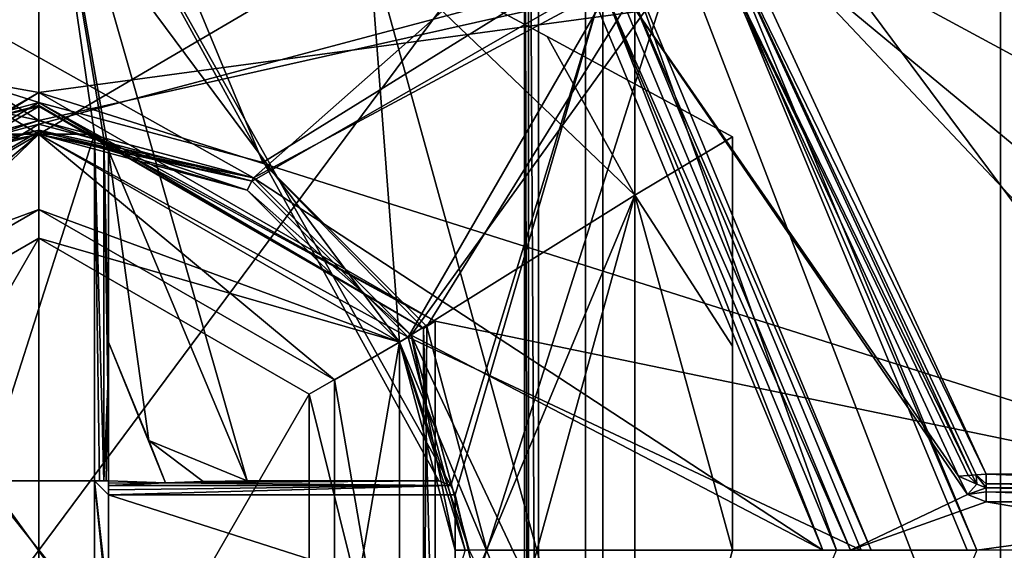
# Model space of a CAD drawing. Extents: x -250 to 250, y -426 to 356.
# Tile 36 of 256: x -0.14 to 6.96, y -259.75 to -255.92. Entities that reach past the tile are written whole.
import ezdxf

# ---------------------------------------------------------------- set-up
doc = ezdxf.new("R2010")
doc.units = 0
doc.header["$LTSCALE"] = 41.718519
for name, color, linetype in [('1630', 7, 'CONTINUOUS'), ('1643', 7, 'CONTINUOUS'), ('2503', 7, 'CONTINUOUS'), ('2509', 7, 'CONTINUOUS'), ('3844', 7, 'CONTINUOUS'), ('3848', 7, 'CONTINUOUS'), ('3868', 7, 'CONTINUOUS'), ('3869', 7, 'CONTINUOUS'), ('3870', 7, 'CONTINUOUS'), ('3871', 7, 'CONTINUOUS'), ('3874', 7, 'CONTINUOUS'), ('3883', 7, 'CONTINUOUS'), ('3909', 7, 'CONTINUOUS'), ('3910', 7, 'CONTINUOUS'), ('3920', 7, 'CONTINUOUS'), ('3921', 7, 'CONTINUOUS'), ('3936', 7, 'CONTINUOUS'), ('3937', 7, 'CONTINUOUS'), ('3938', 7, 'CONTINUOUS'), ('3961', 7, 'CONTINUOUS'), ('3962', 7, 'CONTINUOUS'), ('3963', 7, 'CONTINUOUS'), ('4025', 7, 'CONTINUOUS'), ('4027', 7, 'CONTINUOUS'), ('4029', 7, 'CONTINUOUS'), ('4030', 7, 'CONTINUOUS'), ('4249', 7, 'CONTINUOUS'), ('4255', 7, 'CONTINUOUS'), ('4259', 7, 'CONTINUOUS'), ('4260', 7, 'CONTINUOUS'), ('4261', 7, 'CONTINUOUS'), ('4262', 7, 'CONTINUOUS'), ('4287', 7, 'CONTINUOUS'), ('4289', 7, 'CONTINUOUS'), ('4290', 7, 'CONTINUOUS'), ('4291', 7, 'CONTINUOUS'), ('4292', 7, 'CONTINUOUS'), ('4359', 7, 'CONTINUOUS'), ('4360', 7, 'CONTINUOUS'), ('4364', 7, 'CONTINUOUS'), ('4365', 7, 'CONTINUOUS'), ('4369', 7, 'CONTINUOUS'), ('4370', 7, 'CONTINUOUS'), ('4371', 7, 'CONTINUOUS'), ('4372', 7, 'CONTINUOUS'), ('4373', 7, 'CONTINUOUS'), ('4374', 7, 'CONTINUOUS'), ('4375', 7, 'CONTINUOUS'), ('4376', 7, 'CONTINUOUS'), ('4452', 7, 'CONTINUOUS'), ('4455', 7, 'CONTINUOUS'), ('686', 7, 'CONTINUOUS'), ('687', 7, 'CONTINUOUS'), ('688', 7, 'CONTINUOUS'), ('689', 7, 'CONTINUOUS'), ('691', 7, 'CONTINUOUS'), ('692', 7, 'CONTINUOUS'), ('694', 7, 'CONTINUOUS'), ('695', 7, 'CONTINUOUS'), ('696', 7, 'CONTINUOUS'), ('697', 7, 'CONTINUOUS'), ('699', 7, 'CONTINUOUS'), ('709', 7, 'CONTINUOUS'), ('712', 7, 'CONTINUOUS'), ('713', 7, 'CONTINUOUS'), ('714', 7, 'CONTINUOUS'), ('721', 7, 'CONTINUOUS'), ('722', 7, 'CONTINUOUS'), ('723', 7, 'CONTINUOUS'), ('724', 7, 'CONTINUOUS'), ('725', 7, 'CONTINUOUS'), ('727', 7, 'CONTINUOUS'), ('728', 7, 'CONTINUOUS'), ('736', 7, 'CONTINUOUS'), ('737', 7, 'CONTINUOUS')]:
    doc.layers.add(name, color=color, linetype=linetype)

msp = doc.modelspace()

# ---------------------------------------------------------------- linework, layer by layer
at = {"layer": '1630', "color": 7, "linetype": 'CONTINUOUS'}
for points in [[(3.6, -265.5, -64.65), (10.2575, -254.6195, -64.65), (3.6, -252.5, -64.65), (3.6, -265.5, -64.65)], [(10.7493, -259.8559, -64.65), (10.2575, -254.6195, -64.65), (3.6, -265.5, -64.65), (10.7493, -259.8559, -64.65)]]:
    msp.add_3dface(points, dxfattribs=at)
at = {"layer": '1643', "color": 7, "linetype": 'CONTINUOUS'}
for points in [[(3.5, -252.5, -64.75), (3.5, -252.5, -68.45), (3.5, -265.5, -68.45), (3.5, -252.5, -64.75)], [(3.5, -265.5, -64.75), (3.5, -252.5, -64.75), (3.5, -265.5, -68.45), (3.5, -265.5, -64.75)]]:
    msp.add_3dface(points, dxfattribs=at)
at = {"layer": '2503', "color": 7, "linetype": 'CONTINUOUS'}
for points in [[(3.5, -252.5, -64.75), (3.5293, -265.5, -64.6793), (3.5293, -252.5, -64.6793), (3.5, -252.5, -64.75)], [(3.5, -252.5, -64.75), (3.5, -265.5, -64.75), (3.5293, -265.5, -64.6793), (3.5, -252.5, -64.75)], [(3.6, -265.5, -64.65), (3.6, -252.5, -64.65), (3.5293, -252.5, -64.6793), (3.6, -265.5, -64.65)], [(3.5293, -265.5, -64.6793), (3.6, -265.5, -64.65), (3.5293, -252.5, -64.6793), (3.5293, -265.5, -64.6793)]]:
    msp.add_3dface(points, dxfattribs=at)
at = {"layer": '2509', "color": 7, "linetype": 'CONTINUOUS'}
for points in [[(3.5, -265.5, -68.45), (3.5, -252.5, -68.45), (7.6264, -263.2356, -68.45), (3.5, -265.5, -68.45)], [(7.6264, -263.2356, -68.45), (3.5, -252.5, -68.45), (7.9589, -258.5019, -68.45), (7.6264, -263.2356, -68.45)], [(7.9589, -258.5019, -68.45), (3.5, -252.5, -68.45), (7.5324, -254.2217, -68.45), (7.9589, -258.5019, -68.45)]]:
    msp.add_3dface(points, dxfattribs=at)
at = {"layer": '3844', "color": 7, "linetype": 'CONTINUOUS'}
for points in [[(6.9326, -252.3049, 0.35), (-6.9326, -252.3049, 0.35), (1.5461, -257.0632, 0.35), (6.9326, -252.3049, 0.35)], [(0, -256.65, 0.35), (-6.9326, -252.3049, 0.35), (-1.5459, -257.0631, 0.35), (0, -256.65, 0.35)], [(-6.9326, -252.3049, 0.35), (0, -256.65, 0.35), (1.5461, -257.0632, 0.35), (-6.9326, -252.3049, 0.35)], [(2.6837, -258.1987, 0.35), (6.9326, -252.3049, 0.35), (1.5461, -257.0632, 0.35), (2.6837, -258.1987, 0.35)], [(6.9326, -267.1951, 0.35), (6.9326, -252.3049, 0.35), (2.6837, -258.1987, 0.35), (6.9326, -267.1951, 0.35)], [(7.9957, -259.279, 0.35), (6.9326, -252.3049, 0.35), (7.6848, -263.8922, 0.35), (7.9957, -259.279, 0.35)], [(6.9326, -252.3049, 0.35), (6.9326, -267.1951, 0.35), (7.6848, -263.8922, 0.35), (6.9326, -252.3049, 0.35)], [(3.1, -259.7501, 0.35), (6.9326, -267.1951, 0.35), (2.6837, -258.1987, 0.35), (3.1, -259.7501, 0.35)]]:
    msp.add_3dface(points, dxfattribs=at)
at = {"layer": '3848', "color": 7, "linetype": 'CONTINUOUS'}
for points in [[(8.8939, -259.2, -11.15), (4.8432, -254.9058, -11.15), (8.266, -254.1656, -11.15), (8.8939, -259.2, -11.15)], [(6.8279, -259.2, -11.15), (4.8432, -254.9058, -11.15), (8.8939, -259.2, -11.15), (6.8279, -259.2, -11.15)], [(-3.9923, -255.752, -11.15), (3.9923, -255.752, -11.15), (0, -256.65, -11.15), (-3.9923, -255.752, -11.15)], [(-3.9923, -255.752, -11.15), (0, -256.65, -11.15), (-1.5461, -257.0632, -11.15), (-3.9923, -255.752, -11.15)], [(0, -256.65, -11.15), (3.9923, -255.752, -11.15), (1.546, -257.0631, -11.15), (0, -256.65, -11.15)], [(3.9923, -255.752, -11.15), (5.65, -259.75, -11.15), (1.546, -257.0631, -11.15), (3.9923, -255.752, -11.15)], [(1.546, -257.0631, -11.15), (5.65, -259.75, -11.15), (2.6836, -258.1985, -11.15), (1.546, -257.0631, -11.15)], [(2.6836, -258.1985, -11.15), (5.65, -259.75, -11.15), (3.1, -259.7499, -11.15), (2.6836, -258.1985, -11.15)]]:
    msp.add_3dface(points, dxfattribs=at)
at = {"layer": '3868', "color": 7, "linetype": 'CONTINUOUS'}
for points in [[(0, -256.75, 0.25), (1.5, -257.1519, -11.05), (1.5, -257.1519, 0.25), (0, -256.75, 0.25)], [(0, -256.75, -11.05), (1.5, -257.1519, -11.05), (0, -256.75, 0.25), (0, -256.75, -11.05)], [(1.5, -257.1519, 0.25), (2.5981, -258.25, -11.05), (2.5981, -258.25, 0.25), (1.5, -257.1519, 0.25)], [(1.5, -257.1519, -11.05), (2.5981, -258.25, -11.05), (1.5, -257.1519, 0.25), (1.5, -257.1519, -11.05)], [(2.5981, -258.25, 0.25), (3, -259.75, -11.05), (3, -259.75, 0.25), (2.5981, -258.25, 0.25)], [(2.5981, -258.25, -11.05), (3, -259.75, -11.05), (2.5981, -258.25, 0.25), (2.5981, -258.25, -11.05)]]:
    msp.add_3dface(points, dxfattribs=at)
at = {"layer": '3869', "color": 7, "linetype": 'CONTINUOUS'}
for points in [[(-1.5, -257.1519, -11.05), (0, -256.75, -11.05), (-1.5, -257.1519, 0.25), (-1.5, -257.1519, -11.05)], [(0, -256.75, -11.05), (0, -256.75, 0.25), (-1.5, -257.1519, 0.25), (0, -256.75, -11.05)]]:
    msp.add_3dface(points, dxfattribs=at)
at = {"layer": '3870', "color": 7, "linetype": 'CONTINUOUS'}
for points in [[(4.7018, -255.0473, -15.15), (6.6285, -259.2161, -15.15), (4.1341, -255.611, -15.15), (4.7018, -255.0473, -15.15)], [(6.6285, -259.2161, -15.15), (6.6924, -259.3471, -15.15), (4.1341, -255.611, -15.15), (6.6285, -259.2161, -15.15)], [(4.1341, -255.611, -15.15), (6.6924, -259.3471, -15.15), (5.85, -259.75, -15.15), (4.1341, -255.611, -15.15)], [(6.6924, -259.3471, -15.15), (6.8279, -259.4, -15.15), (5.85, -259.75, -15.15), (6.6924, -259.3471, -15.15)], [(6.8279, -259.4, -15.15), (8.9, -259.75, -15.15), (5.85, -259.75, -15.15), (6.8279, -259.4, -15.15)], [(8.8975, -259.4, -15.15), (8.9, -259.75, -15.15), (6.8279, -259.4, -15.15), (8.8975, -259.4, -15.15)]]:
    msp.add_3dface(points, dxfattribs=at)
at = {"layer": '3871', "color": 7, "linetype": 'CONTINUOUS'}
for points in [[(4.0659, -255.6841, -15.05), (5.75, -259.75, -15.05), (4.0659, -255.6841, -11.25), (4.0659, -255.6841, -15.05)], [(4.0659, -255.6841, -11.25), (5.75, -259.75, -15.05), (5.75, -259.75, -11.25), (4.0659, -255.6841, -11.25)]]:
    msp.add_3dface(points, dxfattribs=at)
at = {"layer": '3874', "color": 7, "linetype": 'CONTINUOUS'}
for points in [[(6.7282, -259.208, -11.25), (4.773, -254.977, -15.05), (4.773, -254.977, -11.25), (6.7282, -259.208, -11.25)], [(6.7282, -259.208, -15.05), (4.773, -254.977, -15.05), (6.7282, -259.208, -11.25), (6.7282, -259.208, -15.05)]]:
    msp.add_3dface(points, dxfattribs=at)
at = {"layer": '3883', "color": 7, "linetype": 'CONTINUOUS'}
msp.add_3dface([(6.9326, -252.3049, 0.35), (7.9957, -259.279, 0.35), (7.2705, -252.2009, 0.2036), (6.9326, -252.3049, 0.35)], dxfattribs=at)
at = {"layer": '3909', "color": 7, "linetype": 'CONTINUOUS'}
for points in [[(0, -256.65, 0.35), (-1.5459, -257.0631, 0.35), (0, -256.7207, 0.3207), (0, -256.65, 0.35)], [(-1.5459, -257.0631, 0.35), (0, -256.75, 0.25), (0, -256.7207, 0.3207), (-1.5459, -257.0631, 0.35)], [(0, -256.75, 0.25), (-1.5459, -257.0631, 0.35), (-1.5, -257.1519, 0.25), (0, -256.75, 0.25)]]:
    msp.add_3dface(points, dxfattribs=at)
at = {"layer": '3910', "color": 7, "linetype": 'CONTINUOUS'}
for points in [[(1.5, -257.1519, 0.25), (0, -256.65, 0.35), (0, -256.7207, 0.3207), (1.5, -257.1519, 0.25)], [(1.5461, -257.0632, 0.35), (0, -256.65, 0.35), (1.5, -257.1519, 0.25), (1.5461, -257.0632, 0.35)], [(0, -256.75, 0.25), (1.5, -257.1519, 0.25), (0, -256.7207, 0.3207), (0, -256.75, 0.25)], [(2.6837, -258.1987, 0.35), (1.5461, -257.0632, 0.35), (1.5, -257.1519, 0.25), (2.6837, -258.1987, 0.35)], [(2.6837, -258.1987, 0.35), (1.5, -257.1519, 0.25), (2.5981, -258.25, 0.25), (2.6837, -258.1987, 0.35)], [(2.6837, -258.1987, 0.35), (2.5981, -258.25, 0.25), (3, -259.75, 0.25), (2.6837, -258.1987, 0.35)], [(3.1, -259.7501, 0.35), (2.6837, -258.1987, 0.35), (3, -259.75, 0.25), (3.1, -259.7501, 0.35)]]:
    msp.add_3dface(points, dxfattribs=at)
at = {"layer": '3920', "color": 7, "linetype": 'CONTINUOUS'}
for points in [[(8.8939, -259.3, -11.25), (8.8939, -259.3, -15.05), (6.8279, -259.3, -11.25), (8.8939, -259.3, -11.25)], [(6.8279, -259.3, -11.25), (8.8939, -259.3, -15.05), (6.8279, -259.3, -15.05), (6.8279, -259.3, -11.25)]]:
    msp.add_3dface(points, dxfattribs=at)
at = {"layer": '3921', "color": 7, "linetype": 'CONTINUOUS'}
for points in [[(6.7601, -259.2735, -15.05), (6.7282, -259.208, -15.05), (6.7601, -259.2735, -11.25), (6.7601, -259.2735, -15.05)], [(6.7282, -259.208, -15.05), (6.7282, -259.208, -11.25), (6.7601, -259.2735, -11.25), (6.7282, -259.208, -15.05)], [(6.8279, -259.3, -11.25), (6.8279, -259.3, -15.05), (6.7601, -259.2735, -15.05), (6.8279, -259.3, -11.25)], [(6.8279, -259.3, -11.25), (6.7601, -259.2735, -15.05), (6.7601, -259.2735, -11.25), (6.8279, -259.3, -11.25)]]:
    msp.add_3dface(points, dxfattribs=at)
at = {"layer": '3936', "color": 7, "linetype": 'CONTINUOUS'}
for points in [[(4.7018, -255.0473, -15.15), (4.773, -254.977, -15.05), (6.7282, -259.208, -15.05), (4.7018, -255.0473, -15.15)], [(4.7018, -255.0473, -15.15), (6.7282, -259.208, -15.05), (6.699, -259.2104, -15.1207), (4.7018, -255.0473, -15.15)], [(6.6285, -259.2161, -15.15), (4.7018, -255.0473, -15.15), (6.699, -259.2104, -15.1207), (6.6285, -259.2161, -15.15)]]:
    msp.add_3dface(points, dxfattribs=at)
at = {"layer": '3937', "color": 7, "linetype": 'CONTINUOUS'}
for points in [[(6.7601, -259.2735, -15.05), (6.6285, -259.2161, -15.15), (6.699, -259.2104, -15.1207), (6.7601, -259.2735, -15.05)], [(6.6924, -259.3471, -15.15), (6.6285, -259.2161, -15.15), (6.7601, -259.2735, -15.05), (6.6924, -259.3471, -15.15)], [(6.7282, -259.208, -15.05), (6.7601, -259.2735, -15.05), (6.699, -259.2104, -15.1207), (6.7282, -259.208, -15.05)], [(6.8279, -259.3, -15.05), (6.6924, -259.3471, -15.15), (6.7601, -259.2735, -15.05), (6.8279, -259.3, -15.05)], [(6.6924, -259.3471, -15.15), (6.8279, -259.3, -15.05), (6.8279, -259.3293, -15.1207), (6.6924, -259.3471, -15.15)], [(6.8279, -259.4, -15.15), (6.6924, -259.3471, -15.15), (6.8279, -259.3293, -15.1207), (6.8279, -259.4, -15.15)]]:
    msp.add_3dface(points, dxfattribs=at)
at = {"layer": '3938', "color": 7, "linetype": 'CONTINUOUS'}
for points in [[(6.8279, -259.3, -15.05), (8.8939, -259.3, -15.05), (8.8958, -259.3472, -15.1349), (6.8279, -259.3, -15.05)], [(6.8279, -259.3, -15.05), (8.8958, -259.3472, -15.1349), (6.8279, -259.3293, -15.1207), (6.8279, -259.3, -15.05)], [(8.8975, -259.4, -15.15), (6.8279, -259.4, -15.15), (6.8279, -259.3293, -15.1207), (8.8975, -259.4, -15.15)], [(8.8958, -259.3472, -15.1349), (8.8975, -259.4, -15.15), (6.8279, -259.3293, -15.1207), (8.8958, -259.3472, -15.1349)]]:
    msp.add_3dface(points, dxfattribs=at)
at = {"layer": '3961', "color": 7, "linetype": 'CONTINUOUS'}
for points in [[(4.8432, -254.9058, -11.15), (6.8279, -259.2, -11.15), (4.773, -254.977, -11.25), (4.8432, -254.9058, -11.15)], [(6.7282, -259.208, -11.25), (4.773, -254.977, -11.25), (6.7566, -259.2059, -11.1802), (6.7282, -259.208, -11.25)], [(4.773, -254.977, -11.25), (6.8279, -259.2, -11.15), (6.7566, -259.2059, -11.1802), (4.773, -254.977, -11.25)]]:
    msp.add_3dface(points, dxfattribs=at)
at = {"layer": '3962', "color": 7, "linetype": 'CONTINUOUS'}
for points in [[(6.7601, -259.2735, -11.25), (6.7282, -259.208, -11.25), (6.7566, -259.2059, -11.1802), (6.7601, -259.2735, -11.25)], [(6.8279, -259.2, -11.15), (6.8279, -259.2713, -11.1799), (6.7566, -259.2059, -11.1802), (6.8279, -259.2, -11.15)], [(6.8279, -259.2713, -11.1799), (6.8279, -259.3, -11.25), (6.7566, -259.2059, -11.1802), (6.8279, -259.2713, -11.1799)], [(6.8279, -259.3, -11.25), (6.7601, -259.2735, -11.25), (6.7566, -259.2059, -11.1802), (6.8279, -259.3, -11.25)]]:
    msp.add_3dface(points, dxfattribs=at)
at = {"layer": '3963', "color": 7, "linetype": 'CONTINUOUS'}
for points in [[(6.8279, -259.2, -11.15), (8.8939, -259.2707, -11.1793), (6.8279, -259.2713, -11.1799), (6.8279, -259.2, -11.15)], [(6.8279, -259.2, -11.15), (8.8939, -259.2, -11.15), (8.8939, -259.2707, -11.1793), (6.8279, -259.2, -11.15)], [(8.8939, -259.2707, -11.1793), (8.8939, -259.3, -11.25), (6.8279, -259.2713, -11.1799), (8.8939, -259.2707, -11.1793)], [(8.8939, -259.3, -11.25), (6.8279, -259.3, -11.25), (6.8279, -259.2713, -11.1799), (8.8939, -259.3, -11.25)]]:
    msp.add_3dface(points, dxfattribs=at)
at = {"layer": '4025', "color": 7, "linetype": 'CONTINUOUS'}
for points in [[(4.1341, -255.611, -15.15), (5.85, -259.75, -15.15), (4.0659, -255.6841, -15.05), (4.1341, -255.611, -15.15)], [(5.85, -259.75, -15.15), (5.75, -259.75, -15.05), (4.0659, -255.6841, -15.05), (5.85, -259.75, -15.15)]]:
    msp.add_3dface(points, dxfattribs=at)
at = {"layer": '4027', "color": 7, "linetype": 'CONTINUOUS'}
for points in [[(5.65, -259.75, -11.15), (3.9923, -255.752, -11.15), (4.0659, -255.6841, -11.25), (5.65, -259.75, -11.15)], [(5.65, -259.75, -11.15), (4.0659, -255.6841, -11.25), (5.75, -259.75, -11.25), (5.65, -259.75, -11.15)]]:
    msp.add_3dface(points, dxfattribs=at)
at = {"layer": '4029', "color": 7, "linetype": 'CONTINUOUS'}
for points in [[(0, -256.65, -11.15), (1.546, -257.0631, -11.15), (0, -256.7207, -11.1207), (0, -256.65, -11.15)], [(1.546, -257.0631, -11.15), (0, -256.75, -11.05), (0, -256.7207, -11.1207), (1.546, -257.0631, -11.15)], [(1.546, -257.0631, -11.15), (1.5, -257.1519, -11.05), (0, -256.75, -11.05), (1.546, -257.0631, -11.15)], [(1.546, -257.0631, -11.15), (2.6836, -258.1985, -11.15), (1.5, -257.1519, -11.05), (1.546, -257.0631, -11.15)], [(2.6836, -258.1985, -11.15), (2.5981, -258.25, -11.05), (1.5, -257.1519, -11.05), (2.6836, -258.1985, -11.15)], [(2.6836, -258.1985, -11.15), (3.1, -259.7499, -11.15), (2.5981, -258.25, -11.05), (2.6836, -258.1985, -11.15)], [(3.1, -259.7499, -11.15), (3, -259.75, -11.05), (2.5981, -258.25, -11.05), (3.1, -259.7499, -11.15)]]:
    msp.add_3dface(points, dxfattribs=at)
at = {"layer": '4030', "color": 7, "linetype": 'CONTINUOUS'}
for points in [[(-1.5461, -257.0632, -11.15), (0, -256.65, -11.15), (-1.5, -257.1519, -11.05), (-1.5461, -257.0632, -11.15)], [(-1.5, -257.1519, -11.05), (0, -256.65, -11.15), (0, -256.7207, -11.1207), (-1.5, -257.1519, -11.05)], [(0, -256.75, -11.05), (-1.5, -257.1519, -11.05), (0, -256.7207, -11.1207), (0, -256.75, -11.05)]]:
    msp.add_3dface(points, dxfattribs=at)
at = {"layer": '4249', "color": 7, "linetype": 'CONTINUOUS'}
for points in [[(12.2387, -258.9986, 13.35), (11.5903, -253.8451, 13.35), (4.78, -254.968, 13.35), (12.2387, -258.9986, 13.35)], [(6.7613, -259.75, 13.35), (12.2387, -258.9986, 13.35), (4.78, -254.968, 13.35), (6.7613, -259.75, 13.35)], [(4.7801, -264.5319, 13.35), (12.2387, -258.9986, 13.35), (6.7613, -259.75, 13.35), (4.7801, -264.5319, 13.35)], [(11.7585, -264.8668, 13.35), (12.2387, -258.9986, 13.35), (4.7801, -264.5319, 13.35), (11.7585, -264.8668, 13.35)]]:
    msp.add_3dface(points, dxfattribs=at)
at = {"layer": '4255', "color": 7, "linetype": 'CONTINUOUS'}
for points in [[(-9.1024, -254.8216, 7.85), (0, -256.45, 7.85), (-2.8569, -258.0984, 7.85), (-9.1024, -254.8216, 7.85)], [(-9.1024, -254.8216, 7.85), (9.1847, -255.2049, 7.85), (0, -256.45, 7.85), (-9.1024, -254.8216, 7.85)], [(9.1847, -255.2049, 7.85), (9.6438, -259.5049, 7.85), (0, -256.45, 7.85), (9.1847, -255.2049, 7.85)], [(0, -256.45, 7.85), (9.6438, -259.5049, 7.85), (2.8569, -258.0984, 7.85), (0, -256.45, 7.85)], [(2.8569, -258.0984, 7.85), (9.6438, -259.5049, 7.85), (2.8569, -261.4016, 7.85), (2.8569, -258.0984, 7.85)], [(9.6438, -259.5049, 7.85), (9.24, -264.0201, 7.85), (2.8569, -261.4016, 7.85), (9.6438, -259.5049, 7.85)]]:
    msp.add_3dface(points, dxfattribs=at)
at = {"layer": '4259', "color": 7, "linetype": 'CONTINUOUS'}
for points in [[(2.7713, -258.15, 9.7886), (0, -256.55, 9.7886), (2.7713, -258.15, 7.95), (2.7713, -258.15, 9.7886)], [(2.7713, -258.15, 7.95), (0, -256.55, 9.7886), (0, -256.55, 7.95), (2.7713, -258.15, 7.95)], [(2.7713, -261.35, 9.7886), (2.7713, -258.15, 9.7886), (2.7713, -261.35, 7.95), (2.7713, -261.35, 9.7886)], [(2.7713, -261.35, 7.95), (2.7713, -258.15, 9.7886), (2.7713, -258.15, 7.95), (2.7713, -261.35, 7.95)]]:
    msp.add_3dface(points, dxfattribs=at)
at = {"layer": '4260', "color": 7, "linetype": 'CONTINUOUS'}
for points in [[(1.6146, -256.9533, 9.8593), (0, -253.0593, 13.3207), (0, -256.5207, 9.8593), (1.6146, -256.9533, 9.8593)], [(4.731, -255.019, 13.3207), (0, -253.0593, 13.3207), (1.6146, -256.9533, 9.8593), (4.731, -255.019, 13.3207)], [(2.7966, -258.1353, 9.8593), (4.731, -255.019, 13.3207), (1.6146, -256.9533, 9.8593), (2.7966, -258.1353, 9.8593)], [(3.2293, -259.75, 9.8593), (4.731, -255.019, 13.3207), (2.7966, -258.1353, 9.8593), (3.2293, -259.75, 9.8593)], [(6.6907, -259.75, 13.3207), (4.731, -255.019, 13.3207), (3.2293, -259.75, 9.8593), (6.6907, -259.75, 13.3207)]]:
    msp.add_3dface(points, dxfattribs=at)
at = {"layer": '4261', "color": 7, "linetype": 'CONTINUOUS'}
for points in [[(0, -256.55, 7.95), (-2.7713, -258.15, 9.7886), (-2.7713, -258.15, 7.95), (0, -256.55, 7.95)], [(0, -256.55, 7.95), (0, -256.55, 9.7886), (-2.7713, -258.15, 9.7886), (0, -256.55, 7.95)]]:
    msp.add_3dface(points, dxfattribs=at)
at = {"layer": '4262', "color": 7, "linetype": 'CONTINUOUS'}
for points in [[(0, -256.5207, 9.8593), (0, -253.0593, 13.3207), (-4.731, -255.019, 13.3207), (0, -256.5207, 9.8593)], [(0, -256.5207, 9.8593), (-4.731, -255.019, 13.3207), (-1.6146, -256.9533, 9.8593), (0, -256.5207, 9.8593)]]:
    msp.add_3dface(points, dxfattribs=at)
at = {"layer": '4287', "color": 7, "linetype": 'CONTINUOUS'}
for points in [[(6.7613, -259.75, 13.35), (4.78, -254.968, 13.35), (4.731, -255.019, 13.3207), (6.7613, -259.75, 13.35)], [(6.7613, -259.75, 13.35), (4.731, -255.019, 13.3207), (6.6907, -259.75, 13.3207), (6.7613, -259.75, 13.35)]]:
    msp.add_3dface(points, dxfattribs=at)
at = {"layer": '4289', "color": 7, "linetype": 'CONTINUOUS'}
for points in [[(2.7713, -258.15, 9.7886), (1.6146, -256.9533, 9.8593), (0, -256.5207, 9.8593), (2.7713, -258.15, 9.7886)], [(2.7713, -258.15, 9.7886), (0, -256.5207, 9.8593), (0, -256.5424, 9.8268), (2.7713, -258.15, 9.7886)], [(0, -256.55, 9.7886), (2.7713, -258.15, 9.7886), (0, -256.5424, 9.8268), (0, -256.55, 9.7886)], [(2.7713, -258.15, 9.7886), (2.7966, -258.1353, 9.8593), (1.6146, -256.9533, 9.8593), (2.7713, -258.15, 9.7886)], [(2.7713, -261.35, 9.7886), (3.2293, -259.75, 9.8593), (2.7966, -258.1353, 9.8593), (2.7713, -261.35, 9.7886)], [(2.7713, -258.15, 9.7886), (2.7713, -261.35, 9.7886), (2.7966, -258.1353, 9.8593), (2.7713, -258.15, 9.7886)]]:
    msp.add_3dface(points, dxfattribs=at)
at = {"layer": '4290', "color": 7, "linetype": 'CONTINUOUS'}
for points in [[(0, -256.5207, 9.8593), (-1.6146, -256.9533, 9.8593), (0, -256.5424, 9.8268), (0, -256.5207, 9.8593)], [(-2.7713, -258.15, 9.7886), (0, -256.55, 9.7886), (-2.7966, -258.1353, 9.8593), (-2.7713, -258.15, 9.7886)], [(0, -256.55, 9.7886), (-1.6146, -256.9533, 9.8593), (-2.7966, -258.1353, 9.8593), (0, -256.55, 9.7886)], [(-1.6146, -256.9533, 9.8593), (0, -256.55, 9.7886), (0, -256.5424, 9.8268), (-1.6146, -256.9533, 9.8593)]]:
    msp.add_3dface(points, dxfattribs=at)
at = {"layer": '4291', "color": 7, "linetype": 'CONTINUOUS'}
for points in [[(0, -256.45, 7.85), (2.8569, -258.0984, 7.85), (0, -256.5207, 7.8793), (0, -256.45, 7.85)], [(2.8569, -258.0984, 7.85), (0, -256.55, 7.95), (0, -256.5207, 7.8793), (2.8569, -258.0984, 7.85)], [(2.8569, -258.0984, 7.85), (2.7713, -258.15, 7.95), (0, -256.55, 7.95), (2.8569, -258.0984, 7.85)], [(2.8569, -258.0984, 7.85), (2.8569, -261.4016, 7.85), (2.7713, -258.15, 7.95), (2.8569, -258.0984, 7.85)], [(2.8569, -261.4016, 7.85), (2.7713, -261.35, 7.95), (2.7713, -258.15, 7.95), (2.8569, -261.4016, 7.85)]]:
    msp.add_3dface(points, dxfattribs=at)
at = {"layer": '4292', "color": 7, "linetype": 'CONTINUOUS'}
for points in [[(-2.8569, -258.0984, 7.85), (0, -256.45, 7.85), (-2.7713, -258.15, 7.95), (-2.8569, -258.0984, 7.85)], [(-2.7713, -258.15, 7.95), (0, -256.45, 7.85), (0, -256.5207, 7.8793), (-2.7713, -258.15, 7.95)], [(0, -256.55, 7.95), (-2.7713, -258.15, 7.95), (0, -256.5207, 7.8793), (0, -256.55, 7.95)]]:
    msp.add_3dface(points, dxfattribs=at)
at = {"layer": '4359', "color": 7, "linetype": 'CONTINUOUS'}
for points in [[(0, -254.75, -15.15), (0, -256.75, -15.15), (-2.5981, -258.2501, -15.15), (0, -254.75, -15.15)], [(-2.3783, -255.3519, -15.15), (0, -254.75, -15.15), (-2.5981, -258.2501, -15.15), (-2.3783, -255.3519, -15.15)], [(0, -254.75, -15.15), (2.3783, -255.3519, -15.15), (0, -256.75, -15.15), (0, -254.75, -15.15)], [(0, -256.75, -15.15), (2.3783, -255.3519, -15.15), (2.5981, -258.2501, -15.15), (0, -256.75, -15.15)], [(2.3783, -255.3519, -15.15), (4.2948, -257.1899, -15.15), (2.5981, -258.2501, -15.15), (2.3783, -255.3519, -15.15)], [(4.2948, -262.3101, -15.15), (2.3783, -264.1481, -15.15), (4.2948, -257.1899, -15.15), (4.2948, -262.3101, -15.15)], [(4.2948, -257.1899, -15.15), (2.3783, -264.1481, -15.15), (2.5981, -261.2499, -15.15), (4.2948, -257.1899, -15.15)], [(2.5981, -258.2501, -15.15), (4.2948, -257.1899, -15.15), (2.5981, -261.2499, -15.15), (2.5981, -258.2501, -15.15)], [(5, -259.75, -15.15), (4.2948, -262.3101, -15.15), (4.2948, -257.1899, -15.15), (5, -259.75, -15.15)]]:
    msp.add_3dface(points, dxfattribs=at)
at = {"layer": '4360', "color": 7, "linetype": 'CONTINUOUS'}
for points in [[(0, -254.75, -11.15), (-2.3783, -255.3519, -11.15), (0, -256.75, -11.15), (0, -254.75, -11.15)], [(0, -254.75, -11.15), (0, -256.75, -11.15), (2.5981, -258.2501, -11.15), (0, -254.75, -11.15)], [(2.3783, -255.3519, -11.15), (0, -254.75, -11.15), (2.5981, -258.2501, -11.15), (2.3783, -255.3519, -11.15)], [(0, -256.75, -11.15), (-2.3783, -255.3519, -11.15), (-2.5981, -258.2501, -11.15), (0, -256.75, -11.15)], [(4.2948, -262.3101, -11.15), (2.3783, -255.3519, -11.15), (2.5981, -258.2501, -11.15), (4.2948, -262.3101, -11.15)], [(4.2948, -257.1899, -11.15), (2.3783, -255.3519, -11.15), (4.2948, -262.3101, -11.15), (4.2948, -257.1899, -11.15)], [(5, -259.75, -11.15), (4.2948, -257.1899, -11.15), (4.2948, -262.3101, -11.15), (5, -259.75, -11.15)], [(2.5981, -261.2499, -11.15), (4.2948, -262.3101, -11.15), (2.5981, -258.2501, -11.15), (2.5981, -261.2499, -11.15)]]:
    msp.add_3dface(points, dxfattribs=at)
at = {"layer": '4364', "color": 7, "linetype": 'CONTINUOUS'}
for points in [[(5, -256.7696, -11.624), (5, -258.2786, -11.2724), (5, -256.7696, -14.676), (5, -256.7696, -11.624)], [(5, -256.7696, -14.676), (5, -258.2786, -11.2724), (5, -258.2786, -15.0276), (5, -256.7696, -14.676)], [(5, -258.2786, -11.2724), (5, -259.75, -11.15), (5, -258.2786, -15.0276), (5, -258.2786, -11.2724)], [(5, -259.75, -11.15), (5, -259.75, -15.15), (5, -258.2786, -15.0276), (5, -259.75, -11.15)]]:
    msp.add_3dface(points, dxfattribs=at)
at = {"layer": '4365', "color": 7, "linetype": 'CONTINUOUS'}
for points in [[(2.3783, -255.3519, -15.15), (3.6622, -256.0462, -11.2705), (3.6622, -256.0462, -15.0295), (2.3783, -255.3519, -15.15)], [(2.3783, -255.3519, -15.15), (2.3783, -255.3519, -11.15), (3.6622, -256.0462, -11.2705), (2.3783, -255.3519, -15.15)], [(5, -256.7696, -11.624), (5, -256.7696, -14.676), (3.6622, -256.0462, -15.0295), (5, -256.7696, -11.624)], [(3.6622, -256.0462, -11.2705), (5, -256.7696, -11.624), (3.6622, -256.0462, -15.0295), (3.6622, -256.0462, -11.2705)]]:
    msp.add_3dface(points, dxfattribs=at)
at = {"layer": '4369', "color": 7, "linetype": 'CONTINUOUS'}
for points in [[(2.3783, -255.3519, -11.15), (4.2948, -257.1899, -11.15), (3.6622, -256.0462, -11.2705), (2.3783, -255.3519, -11.15)], [(4.2948, -257.1899, -11.15), (5, -256.7696, -11.624), (3.6622, -256.0462, -11.2705), (4.2948, -257.1899, -11.15)], [(4.2948, -257.1899, -11.15), (5, -258.2786, -11.2724), (5, -256.7696, -11.624), (4.2948, -257.1899, -11.15)], [(4.2948, -257.1899, -11.15), (5, -259.75, -11.15), (5, -258.2786, -11.2724), (4.2948, -257.1899, -11.15)]]:
    msp.add_3dface(points, dxfattribs=at)
at = {"layer": '4370', "color": 7, "linetype": 'CONTINUOUS'}
for points in [[(4.2948, -257.1899, -15.15), (2.3783, -255.3519, -15.15), (3.6622, -256.0462, -15.0295), (4.2948, -257.1899, -15.15)], [(5, -256.7696, -14.676), (4.2948, -257.1899, -15.15), (3.6622, -256.0462, -15.0295), (5, -256.7696, -14.676)], [(4.2948, -257.1899, -15.15), (5, -256.7696, -14.676), (5, -258.2786, -15.0276), (4.2948, -257.1899, -15.15)], [(5, -259.75, -15.15), (4.2948, -257.1899, -15.15), (5, -258.2786, -15.0276), (5, -259.75, -15.15)]]:
    msp.add_3dface(points, dxfattribs=at)
at = {"layer": '4371', "color": 7, "linetype": 'CONTINUOUS'}
for points in [[(-2.5981, -258.2501, -15.15), (0, -256.75, -15.15), (-2.1291, -258.5208, -14.6085), (-2.5981, -258.2501, -15.15)], [(-2.1291, -258.5208, -14.6085), (0, -256.75, -15.15), (0, -257.2915, -14.6085), (-2.1291, -258.5208, -14.6085)]]:
    msp.add_3dface(points, dxfattribs=at)
at = {"layer": '4372', "color": 7, "linetype": 'CONTINUOUS'}
for points in [[(-2.1291, -258.5208, -11.6915), (0, -257.2915, -14.6085), (0, -257.2915, -11.6915), (-2.1291, -258.5208, -11.6915)], [(-2.1291, -258.5208, -14.6085), (0, -257.2915, -14.6085), (-2.1291, -258.5208, -11.6915), (-2.1291, -258.5208, -14.6085)]]:
    msp.add_3dface(points, dxfattribs=at)
at = {"layer": '4373', "color": 7, "linetype": 'CONTINUOUS'}
for points in [[(0, -256.75, -11.15), (-2.5981, -258.2501, -11.15), (0, -257.2915, -11.6915), (0, -256.75, -11.15)], [(-2.5981, -258.2501, -11.15), (-2.1291, -258.5208, -11.6915), (0, -257.2915, -11.6915), (-2.5981, -258.2501, -11.15)]]:
    msp.add_3dface(points, dxfattribs=at)
at = {"layer": '4374', "color": 7, "linetype": 'CONTINUOUS'}
for points in [[(0, -256.75, -15.15), (2.5981, -258.2501, -15.15), (0, -257.2915, -14.6085), (0, -256.75, -15.15)], [(0, -257.2915, -14.6085), (2.5981, -258.2501, -15.15), (2.1291, -258.5208, -14.6085), (0, -257.2915, -14.6085)], [(2.5981, -258.2501, -15.15), (2.5981, -261.2499, -15.15), (2.1291, -258.5208, -14.6085), (2.5981, -258.2501, -15.15)], [(2.1291, -258.5208, -14.6085), (2.5981, -261.2499, -15.15), (2.1291, -260.9792, -14.6085), (2.1291, -258.5208, -14.6085)]]:
    msp.add_3dface(points, dxfattribs=at)
at = {"layer": '4375', "color": 7, "linetype": 'CONTINUOUS'}
for points in [[(0, -257.2915, -11.6915), (2.1291, -258.5208, -14.6085), (2.1291, -258.5208, -11.6915), (0, -257.2915, -11.6915)], [(0, -257.2915, -11.6915), (0, -257.2915, -14.6085), (2.1291, -258.5208, -14.6085), (0, -257.2915, -11.6915)], [(2.1291, -258.5208, -14.6085), (2.1291, -260.9792, -14.6085), (2.1291, -258.5208, -11.6915), (2.1291, -258.5208, -14.6085)], [(2.1291, -258.5208, -11.6915), (2.1291, -260.9792, -14.6085), (2.1291, -260.9792, -11.6915), (2.1291, -258.5208, -11.6915)]]:
    msp.add_3dface(points, dxfattribs=at)
at = {"layer": '4376', "color": 7, "linetype": 'CONTINUOUS'}
for points in [[(0, -256.75, -11.15), (0, -257.2915, -11.6915), (2.1291, -258.5208, -11.6915), (0, -256.75, -11.15)], [(2.5981, -258.2501, -11.15), (0, -256.75, -11.15), (2.1291, -258.5208, -11.6915), (2.5981, -258.2501, -11.15)], [(2.5981, -258.2501, -11.15), (2.1291, -258.5208, -11.6915), (2.1291, -260.9792, -11.6915), (2.5981, -258.2501, -11.15)], [(2.5981, -261.2499, -11.15), (2.5981, -258.2501, -11.15), (2.1291, -260.9792, -11.6915), (2.5981, -261.2499, -11.15)]]:
    msp.add_3dface(points, dxfattribs=at)
at = {"layer": '4452', "color": 7, "linetype": 'CONTINUOUS'}
for points in [[(-4.3036, -265.538, 17.1425), (4.2955, -253.9604, 17.1437), (-4.3036, -253.9555, 17.1417), (-4.3036, -265.538, 17.1425)], [(4.2955, -265.5476, 17.1428), (4.2955, -253.9604, 17.1437), (-4.3036, -265.538, 17.1425), (4.2955, -265.5476, 17.1428)], [(4.2955, -253.9604, 17.1437), (4.2955, -265.5476, 17.1428), (12.0311, -255.464, 14.5711), (4.2955, -253.9604, 17.1437)], [(12.0311, -255.464, 14.5711), (4.2955, -265.5476, 17.1428), (12.3363, -261.1744, 14.5729), (12.0311, -255.464, 14.5711)]]:
    msp.add_3dface(points, dxfattribs=at)
at = {"layer": '4455', "color": 7, "linetype": 'CONTINUOUS'}
for points in [[(3.9408, -254.2714, 16.219), (3.9408, -265.2057, 16.2215), (-3.9479, -254.2988, 16.2209), (3.9408, -254.2714, 16.219)], [(-3.9479, -254.2988, 16.2209), (3.9408, -265.2057, 16.2215), (-3.9479, -265.2095, 16.2199), (-3.9479, -254.2988, 16.2209)], [(3.9408, -265.2057, 16.2215), (3.9408, -254.2714, 16.219), (11.3856, -260.4357, 13.9724), (3.9408, -265.2057, 16.2215)], [(11.3856, -260.4357, 13.9724), (3.9408, -254.2714, 16.219), (10.9501, -254.9974, 13.9655), (11.3856, -260.4357, 13.9724)]]:
    msp.add_3dface(points, dxfattribs=at)
at = {"layer": '686', "color": 7, "linetype": 'CONTINUOUS'}
for points in [[(6, -259.75, 12.7336), (4.2426, -255.5074, 12.7336), (6, -259.75, 12.88), (6, -259.75, 12.7336)], [(6, -259.75, 12.88), (4.2426, -255.5074, 12.7336), (4.2426, -255.5074, 12.88), (6, -259.75, 12.88)]]:
    msp.add_3dface(points, dxfattribs=at)
at = {"layer": '687', "color": 7, "linetype": 'CONTINUOUS'}
for points in [[(0, -256.6768, 9.7032), (0, -253.8232, 12.5568), (4.1909, -255.5591, 12.5568), (0, -256.6768, 9.7032)], [(1.5366, -257.0885, 9.7032), (0, -256.6768, 9.7032), (4.1909, -255.5591, 12.5568), (1.5366, -257.0885, 9.7032)], [(2.6615, -258.2134, 9.7032), (1.5366, -257.0885, 9.7032), (4.1909, -255.5591, 12.5568), (2.6615, -258.2134, 9.7032)], [(5.9268, -259.75, 12.5568), (2.6615, -258.2134, 9.7032), (4.1909, -255.5591, 12.5568), (5.9268, -259.75, 12.5568)], [(3.0732, -259.75, 9.7032), (2.6615, -258.2134, 9.7032), (5.9268, -259.75, 12.5568), (3.0732, -259.75, 9.7032)]]:
    msp.add_3dface(points, dxfattribs=at)
at = {"layer": '688', "color": 7, "linetype": 'CONTINUOUS'}
for points in [[(0, -256.75, -21.12), (2.5981, -258.25, 9.5264), (2.5981, -258.25, -21.12), (0, -256.75, -21.12)], [(0, -256.75, 9.5264), (2.5981, -258.25, 9.5264), (0, -256.75, -21.12), (0, -256.75, 9.5264)], [(2.5981, -258.25, -21.12), (2.5981, -261.25, 9.5264), (2.5981, -261.25, -21.12), (2.5981, -258.25, -21.12)], [(2.5981, -258.25, 9.5264), (2.5981, -261.25, 9.5264), (2.5981, -258.25, -21.12), (2.5981, -258.25, 9.5264)]]:
    msp.add_3dface(points, dxfattribs=at)
at = {"layer": '689', "color": 7, "linetype": 'CONTINUOUS'}
for points in [[(-1.9485, -258.625, -21.87), (0, -257.5, -21.87), (-1.9485, -260.875, -21.87), (-1.9485, -258.625, -21.87)], [(-1.9485, -260.875, -21.87), (0, -257.5, -21.87), (0, -262, -21.87), (-1.9485, -260.875, -21.87)], [(0, -262, -21.87), (0, -257.5, -21.87), (1.9485, -258.625, -21.87), (0, -262, -21.87)], [(1.9485, -260.875, -21.87), (0, -262, -21.87), (1.9485, -258.625, -21.87), (1.9485, -260.875, -21.87)]]:
    msp.add_3dface(points, dxfattribs=at)
at = {"layer": '691', "color": 7, "linetype": 'CONTINUOUS'}
for points in [[(0, -253.8232, 12.5568), (-1.5366, -257.0885, 9.7032), (-4.1909, -255.5591, 12.5568), (0, -253.8232, 12.5568)], [(0, -253.8232, 12.5568), (0, -256.6768, 9.7032), (-1.5366, -257.0885, 9.7032), (0, -253.8232, 12.5568)]]:
    msp.add_3dface(points, dxfattribs=at)
at = {"layer": '692', "color": 7, "linetype": 'CONTINUOUS'}
for points in [[(-2.5981, -258.25, 9.5264), (0, -256.75, 9.5264), (-2.5981, -258.25, -21.12), (-2.5981, -258.25, 9.5264)], [(0, -256.75, 9.5264), (0, -256.75, -21.12), (-2.5981, -258.25, -21.12), (0, -256.75, 9.5264)]]:
    msp.add_3dface(points, dxfattribs=at)
at = {"layer": '694', "color": 7, "linetype": 'CONTINUOUS'}
msp.add_3dface([(0.5, -258.25, 13.13), (0.5, -256.8679, 13.13), (0.5, -258.25, 10.9187), (0.5, -258.25, 13.13)], dxfattribs=at)
at = {"layer": '695', "color": 7, "linetype": 'CONTINUOUS'}
for points in [[(0.4, -259.25, 9.13), (0.4, -256.75, 13.13), (-0.4, -259.25, 9.13), (0.4, -259.25, 9.13)], [(0.4, -256.75, 13.13), (-0.4, -256.75, 13.13), (-0.4, -259.25, 9.13), (0.4, -256.75, 13.13)]]:
    msp.add_3dface(points, dxfattribs=at)
at = {"layer": '696', "color": 7, "linetype": 'CONTINUOUS'}
for points in [[(0.4, -259.25, 9.13), (-0.4, -259.25, 9.13), (0.4, -260.25, 9.13), (0.4, -259.25, 9.13)], [(0.4, -260.25, 9.13), (-0.4, -259.25, 9.13), (-0.4, -260.25, 9.13), (0.4, -260.25, 9.13)], [(0.5, -260.15, 9.13), (0.4, -259.25, 9.13), (0.5, -260.25, 9.13), (0.5, -260.15, 9.13)], [(0.4, -259.25, 9.13), (0.5, -260.15, 9.13), (0.5, -259.35, 9.13), (0.4, -259.25, 9.13)], [(0.5, -260.25, 9.13), (0.4, -259.25, 9.13), (0.4, -260.25, 9.13), (0.5, -260.25, 9.13)], [(0.5, -259.25, 9.13), (0.4, -259.25, 9.13), (0.5, -259.35, 9.13), (0.5, -259.25, 9.13)]]:
    msp.add_3dface(points, dxfattribs=at)
at = {"layer": '697', "color": 7, "linetype": 'CONTINUOUS'}
msp.add_3dface([(2.8821, -259.25, 13.13), (1.5, -259.25, 13.13), (1.5, -259.25, 10.9187), (2.8821, -259.25, 13.13)], dxfattribs=at)
at = {"layer": '699', "color": 7, "linetype": 'CONTINUOUS'}
for points in [[(3, -260.15, 13.13), (3, -259.35, 13.13), (0.5, -259.35, 9.13), (3, -260.15, 13.13)], [(0.5, -260.15, 9.13), (3, -260.15, 13.13), (0.5, -259.35, 9.13), (0.5, -260.15, 9.13)]]:
    msp.add_3dface(points, dxfattribs=at)
at = {"layer": '709', "color": 7, "linetype": 'CONTINUOUS'}
for points in [[(0.5, -259.2834, 9.1779), (2.9689, -259.2823, 13.13), (0.9115, -259.2641, 9.8805), (0.5, -259.2834, 9.1779)], [(3, -259.35, 13.13), (2.9689, -259.2823, 13.13), (0.5, -259.35, 9.13), (3, -259.35, 13.13)], [(0.5, -259.35, 9.13), (2.9689, -259.2823, 13.13), (0.5, -259.3132, 9.1433), (0.5, -259.35, 9.13)], [(2.9689, -259.2823, 13.13), (0.5, -259.2834, 9.1779), (0.5, -259.3132, 9.1433), (2.9689, -259.2823, 13.13)], [(2.9689, -259.2823, 13.13), (2.8821, -259.25, 13.13), (0.9115, -259.2641, 9.8805), (2.9689, -259.2823, 13.13)], [(0.9115, -259.2641, 9.8805), (2.8821, -259.25, 13.13), (1.1829, -259.2549, 10.3529), (0.9115, -259.2641, 9.8805)], [(2.8821, -259.25, 13.13), (1.5, -259.25, 10.9187), (1.1829, -259.2549, 10.3529), (2.8821, -259.25, 13.13)]]:
    msp.add_3dface(points, dxfattribs=at)
at = {"layer": '712', "color": 7, "linetype": 'CONTINUOUS'}
for points in [[(0.4, -256.75, 13.13), (0.4, -259.25, 9.13), (0.4368, -259.25, 9.1433), (0.4, -256.75, 13.13)], [(0.4666, -259.25, 9.1779), (0.4, -256.75, 13.13), (0.4368, -259.25, 9.1433), (0.4666, -259.25, 9.1779)], [(0.4677, -256.7811, 13.13), (0.4, -256.75, 13.13), (0.4666, -259.25, 9.1779), (0.4677, -256.7811, 13.13)], [(0.4677, -256.7811, 13.13), (0.4666, -259.25, 9.1779), (0.4951, -258.5671, 10.3529), (0.4677, -256.7811, 13.13)], [(0.5, -256.8679, 13.13), (0.4677, -256.7811, 13.13), (0.5, -258.25, 10.9187), (0.5, -256.8679, 13.13)], [(0.5, -258.25, 10.9187), (0.4677, -256.7811, 13.13), (0.4951, -258.5671, 10.3529), (0.5, -258.25, 10.9187)]]:
    msp.add_3dface(points, dxfattribs=at)
at = {"layer": '713', "color": 7, "linetype": 'CONTINUOUS'}
for points in [[(0.5, -258.25, 13.13), (0.5, -258.25, 10.9187), (0.7929, -258.9571, 10.9187), (0.5, -258.25, 13.13)], [(0.7929, -258.9571, 13.13), (0.5, -258.25, 13.13), (0.7929, -258.9571, 10.9187), (0.7929, -258.9571, 13.13)], [(1.5, -259.25, 10.9187), (0.7929, -258.9571, 13.13), (0.7929, -258.9571, 10.9187), (1.5, -259.25, 10.9187)], [(1.5, -259.25, 13.13), (0.7929, -258.9571, 13.13), (1.5, -259.25, 10.9187), (1.5, -259.25, 13.13)]]:
    msp.add_3dface(points, dxfattribs=at)
at = {"layer": '714', "color": 7, "linetype": 'CONTINUOUS'}
for points in [[(0.5, -259.25, 9.2342), (0.5, -258.25, 10.9187), (0.4833, -259.25, 9.2061), (0.5, -259.25, 9.2342)], [(0.5, -258.25, 10.9187), (0.4951, -258.5671, 10.3529), (0.4833, -259.25, 9.2061), (0.5, -258.25, 10.9187)], [(0.5, -258.25, 10.9187), (0.9115, -259.2641, 9.8805), (0.7929, -258.9571, 10.9187), (0.5, -258.25, 10.9187)], [(0.5, -258.25, 10.9187), (0.5, -259.25, 9.2342), (0.9115, -259.2641, 9.8805), (0.5, -258.25, 10.9187)], [(0.4951, -258.5671, 10.3529), (0.4666, -259.25, 9.1779), (0.4833, -259.25, 9.2061), (0.4951, -258.5671, 10.3529)], [(0.9115, -259.2641, 9.8805), (1.1829, -259.2549, 10.3529), (0.7929, -258.9571, 10.9187), (0.9115, -259.2641, 9.8805)], [(1.1829, -259.2549, 10.3529), (1.5, -259.25, 10.9187), (0.7929, -258.9571, 10.9187), (1.1829, -259.2549, 10.3529)], [(0.5, -259.25, 9.2342), (0.5, -259.2667, 9.2061), (0.9115, -259.2641, 9.8805), (0.5, -259.25, 9.2342)], [(0.5, -259.2834, 9.1779), (0.9115, -259.2641, 9.8805), (0.5, -259.2667, 9.2061), (0.5, -259.2834, 9.1779)]]:
    msp.add_3dface(points, dxfattribs=at)
at = {"layer": '721', "color": 7, "linetype": 'CONTINUOUS'}
for points in [[(0, -256.75, -21.12), (-1.9485, -258.625, -21.87), (-2.5981, -258.25, -21.12), (0, -256.75, -21.12)], [(0, -256.75, -21.12), (0, -257.5, -21.87), (-1.9485, -258.625, -21.87), (0, -256.75, -21.12)]]:
    msp.add_3dface(points, dxfattribs=at)
at = {"layer": '722', "color": 7, "linetype": 'CONTINUOUS'}
for points in [[(0, -256.75, -21.12), (2.5981, -258.25, -21.12), (0, -257.5, -21.87), (0, -256.75, -21.12)], [(0, -257.5, -21.87), (2.5981, -258.25, -21.12), (1.9485, -258.625, -21.87), (0, -257.5, -21.87)], [(2.5981, -258.25, -21.12), (2.5981, -261.25, -21.12), (1.9485, -258.625, -21.87), (2.5981, -258.25, -21.12)], [(2.5981, -261.25, -21.12), (1.9485, -260.875, -21.87), (1.9485, -258.625, -21.87), (2.5981, -261.25, -21.12)]]:
    msp.add_3dface(points, dxfattribs=at)
at = {"layer": '723', "color": 7, "linetype": 'CONTINUOUS'}
for points in [[(4.1909, -255.5591, 12.5568), (4.2426, -255.5074, 12.7336), (6, -259.75, 12.7336), (4.1909, -255.5591, 12.5568)], [(5.9268, -259.75, 12.5568), (4.1909, -255.5591, 12.5568), (6, -259.75, 12.7336), (5.9268, -259.75, 12.5568)]]:
    msp.add_3dface(points, dxfattribs=at)
at = {"layer": '724', "color": 7, "linetype": 'CONTINUOUS'}
for points in [[(0, -256.6768, 9.7032), (1.5366, -257.0885, 9.7032), (0, -256.731, 9.6221), (0, -256.6768, 9.7032)], [(1.5366, -257.0885, 9.7032), (0, -256.75, 9.5264), (0, -256.731, 9.6221), (1.5366, -257.0885, 9.7032)], [(2.6615, -258.2134, 9.7032), (2.5981, -258.25, 9.5264), (0, -256.75, 9.5264), (2.6615, -258.2134, 9.7032)], [(1.5366, -257.0885, 9.7032), (2.6615, -258.2134, 9.7032), (0, -256.75, 9.5264), (1.5366, -257.0885, 9.7032)], [(2.6615, -258.2134, 9.7032), (3.0732, -259.75, 9.7032), (2.5981, -258.25, 9.5264), (2.6615, -258.2134, 9.7032)], [(3.0732, -259.75, 9.7032), (2.5981, -261.25, 9.5264), (2.5981, -258.25, 9.5264), (3.0732, -259.75, 9.7032)]]:
    msp.add_3dface(points, dxfattribs=at)
at = {"layer": '725', "color": 7, "linetype": 'CONTINUOUS'}
for points in [[(-0.4, -256.75, 13.13), (0, -254, 13.13), (-4.0655, -255.6838, 13.13), (-0.4, -256.75, 13.13)], [(-0.4, -256.75, 13.13), (0.4, -256.75, 13.13), (0, -254, 13.13), (-0.4, -256.75, 13.13)], [(0, -254, 13.13), (2.9689, -259.2823, 13.13), (4.0655, -255.6838, 13.13), (0, -254, 13.13)], [(2.8821, -259.25, 13.13), (2.9689, -259.2823, 13.13), (0, -254, 13.13), (2.8821, -259.25, 13.13)], [(0.4677, -256.7811, 13.13), (0.5, -256.8679, 13.13), (0, -254, 13.13), (0.4677, -256.7811, 13.13)], [(0.5, -256.8679, 13.13), (1.5, -259.25, 13.13), (0, -254, 13.13), (0.5, -256.8679, 13.13)], [(1.5, -259.25, 13.13), (2.8821, -259.25, 13.13), (0, -254, 13.13), (1.5, -259.25, 13.13)], [(0.4, -256.75, 13.13), (0.4677, -256.7811, 13.13), (0, -254, 13.13), (0.4, -256.75, 13.13)], [(2.9689, -259.2823, 13.13), (3, -259.35, 13.13), (4.0655, -255.6838, 13.13), (2.9689, -259.2823, 13.13)], [(4.0655, -255.6838, 13.13), (3, -259.35, 13.13), (4.0655, -263.8162, 13.13), (4.0655, -255.6838, 13.13)], [(5.7499, -259.75, 13.13), (4.0655, -255.6838, 13.13), (4.0655, -263.8162, 13.13), (5.7499, -259.75, 13.13)], [(1.5, -259.25, 13.13), (0.5, -256.8679, 13.13), (0.7929, -258.9571, 13.13), (1.5, -259.25, 13.13)], [(0.5, -256.8679, 13.13), (0.5, -258.25, 13.13), (0.7929, -258.9571, 13.13), (0.5, -256.8679, 13.13)], [(3, -259.35, 13.13), (3, -260.15, 13.13), (4.0655, -263.8162, 13.13), (3, -259.35, 13.13)]]:
    msp.add_3dface(points, dxfattribs=at)
at = {"layer": '727', "color": 7, "linetype": 'CONTINUOUS'}
for points in [[(0.4, -259.25, 9.13), (0.5, -259.25, 9.13), (0.4368, -259.25, 9.1433), (0.4, -259.25, 9.13)], [(0.5, -259.25, 9.13), (0.4666, -259.25, 9.1779), (0.4368, -259.25, 9.1433), (0.5, -259.25, 9.13)], [(0.4666, -259.25, 9.1779), (0.5, -259.25, 9.13), (0.4833, -259.25, 9.2061), (0.4666, -259.25, 9.1779)], [(0.5, -259.25, 9.2342), (0.4833, -259.25, 9.2061), (0.5, -259.25, 9.13), (0.5, -259.25, 9.2342)]]:
    msp.add_3dface(points, dxfattribs=at)
at = {"layer": '728', "color": 7, "linetype": 'CONTINUOUS'}
for points in [[(0.5, -259.25, 9.13), (0.5, -259.2834, 9.1779), (0.5, -259.2667, 9.2061), (0.5, -259.25, 9.13)], [(0.5, -259.2834, 9.1779), (0.5, -259.25, 9.13), (0.5, -259.3132, 9.1433), (0.5, -259.2834, 9.1779)], [(0.5, -259.25, 9.2342), (0.5, -259.25, 9.13), (0.5, -259.2667, 9.2061), (0.5, -259.25, 9.2342)], [(0.5, -259.25, 9.13), (0.5, -259.35, 9.13), (0.5, -259.3132, 9.1433), (0.5, -259.25, 9.13)]]:
    msp.add_3dface(points, dxfattribs=at)
at = {"layer": '736', "color": 7, "linetype": 'CONTINUOUS'}
for points in [[(4.0655, -255.6838, 13.13), (5.7499, -259.75, 13.13), (4.2426, -255.5074, 12.88), (4.0655, -255.6838, 13.13)], [(5.7499, -259.75, 13.13), (6, -259.75, 12.88), (4.2426, -255.5074, 12.88), (5.7499, -259.75, 13.13)]]:
    msp.add_3dface(points, dxfattribs=at)
at = {"layer": '737', "color": 7, "linetype": 'CONTINUOUS'}
for points in [[(-1.5366, -257.0885, 9.7032), (0, -256.6768, 9.7032), (-2.5981, -258.25, 9.5264), (-1.5366, -257.0885, 9.7032)], [(-2.5981, -258.25, 9.5264), (0, -256.6768, 9.7032), (0, -256.731, 9.6221), (-2.5981, -258.25, 9.5264)], [(0, -256.75, 9.5264), (-2.5981, -258.25, 9.5264), (0, -256.731, 9.6221), (0, -256.75, 9.5264)]]:
    msp.add_3dface(points, dxfattribs=at)

doc.saveas('drawing.dxf')
